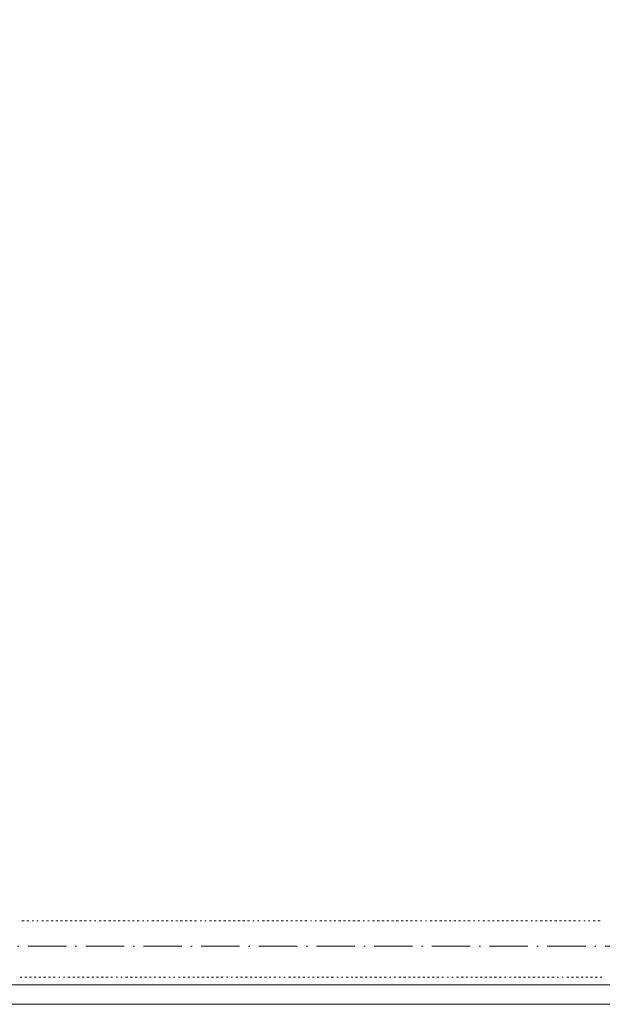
# Model space of a CAD drawing. Header units: centimetres. Extents: x -16053 to 7031, y -7778 to 254.
# Tile 138 of 256: x -7055 to -6690, y -2097 to -1482. Entities that reach past the tile are written whole.
import ezdxf

# ---------------------------------------------------------------- set-up
doc = ezdxf.new("R2010")
doc.units = ezdxf.units.CM
doc.header["$MEASUREMENT"] = 0
doc.linetypes.add('ACAD_ISO10W100', pattern=[18, 12, -3, 0, -3])
doc.layers.get('0').update_dxf_attribs({"linetype": 'CONTINUOUS'})
doc.layers.add('ODGROMÓWKA', color=3, linetype='ACAD_ISO10W100', lineweight=13)

msp = doc.modelspace()

# ---------------------------------------------------------------- linework, layer by layer
at = {"color": 252, "linetype": 'Continuous', "lineweight": 9, "true_color": 0x989898}
msp.add_lwpolyline([(-4358.034, -325.557), (-4363.161, -325.557), (-6131.771, -325.557), (-6136.402, -325.557), (-6136.402, -855.164), (-9272.364, -855.164), (-9277.326, -855.164), (-9277.326, -2080.604), (-9277.326, -2085.236), (-6086.948, -2085.236), (-6081.82, -2085.236), (-6081.82, -1575.807)], dxfattribs=at)
at = {"color": 254, "linetype": 'Continuous', "lineweight": 5, "true_color": 0xfdc4fd}
for points in [[(-7051.884, -2045.374), (-7053.208, -2045.374), (-7053.208, -2045.374)], [(-7051.884, -2045.374), (-7053.208, -2045.374), (-7053.208, -2045.374)], [(-7048.907, -2045.374), (-7050.23, -2045.374), (-7050.23, -2045.374)], [(-7048.907, -2045.374), (-7050.23, -2045.374), (-7050.23, -2045.374)], [(-7045.93, -2045.374), (-7046.757, -2045.374), (-7046.757, -2045.374)], [(-7045.93, -2045.374), (-7046.757, -2045.374), (-7046.757, -2045.374)], [(-7042.953, -2045.374), (-7043.78, -2045.374), (-7043.78, -2045.374)], [(-7042.953, -2045.374), (-7043.78, -2045.374), (-7043.78, -2045.374)], [(-7039.645, -2045.374), (-7040.803, -2045.374), (-7040.803, -2045.374)], [(-7039.645, -2045.374), (-7040.803, -2045.374), (-7040.803, -2045.374)], [(-7036.668, -2045.374), (-7037.826, -2045.374), (-7037.826, -2045.374)], [(-7036.668, -2045.374), (-7037.826, -2045.374), (-7037.826, -2045.374)], [(-7033.691, -2045.374), (-7035.014, -2045.374), (-7035.014, -2045.374)], [(-7033.691, -2045.374), (-7035.014, -2045.374), (-7035.014, -2045.374)], [(-7030.713, -2045.374), (-7032.037, -2045.374), (-7032.037, -2045.374)], [(-7030.713, -2045.374), (-7032.037, -2045.374), (-7032.037, -2045.374)], [(-7027.736, -2045.374), (-7029.059, -2045.374), (-7029.059, -2045.374)], [(-7027.736, -2045.374), (-7029.059, -2045.374), (-7029.059, -2045.374)], [(-7024.759, -2045.374), (-7026.082, -2045.374), (-7026.082, -2045.374)], [(-7024.759, -2045.374), (-7026.082, -2045.374), (-7026.082, -2045.374)], [(-7021.782, -2045.374), (-7023.105, -2045.374), (-7023.105, -2045.374)], [(-7021.782, -2045.374), (-7023.105, -2045.374), (-7023.105, -2045.374)], [(-7018.805, -2045.374), (-7020.128, -2045.374), (-7020.128, -2045.374)], [(-7018.805, -2045.374), (-7020.128, -2045.374), (-7020.128, -2045.374)], [(-7015.828, -2045.374), (-7017.151, -2045.374), (-7017.151, -2045.374)], [(-7015.828, -2045.374), (-7017.151, -2045.374), (-7017.151, -2045.374)], [(-7012.85, -2045.374), (-7014.174, -2045.374), (-7014.174, -2045.374)], [(-7012.85, -2045.374), (-7014.174, -2045.374), (-7014.174, -2045.374)], [(-7009.873, -2045.374), (-7010.866, -2045.374), (-7010.866, -2045.374)], [(-7009.873, -2045.374), (-7010.866, -2045.374), (-7010.866, -2045.374)], [(-7007.061, -2045.374), (-7007.888, -2045.374), (-7007.888, -2045.374)], [(-7007.061, -2045.374), (-7007.888, -2045.374), (-7007.888, -2045.374)], [(-7003.588, -2045.374), (-7004.911, -2045.374), (-7004.911, -2045.374)], [(-7003.588, -2045.374), (-7004.911, -2045.374), (-7004.911, -2045.374)], [(-7000.611, -2045.374), (-7001.934, -2045.374), (-7001.934, -2045.374)], [(-7000.611, -2045.374), (-7001.934, -2045.374), (-7001.934, -2045.374)], [(-6997.634, -2045.374), (-6998.957, -2045.374), (-6998.957, -2045.374)], [(-6997.634, -2045.374), (-6998.957, -2045.374), (-6998.957, -2045.374)], [(-6994.656, -2045.374), (-6995.98, -2045.374), (-6995.98, -2045.374)], [(-6994.656, -2045.374), (-6995.98, -2045.374), (-6995.98, -2045.374)], [(-6991.679, -2045.374), (-6993.002, -2045.374), (-6993.002, -2045.374)], [(-6991.679, -2045.374), (-6993.002, -2045.374), (-6993.002, -2045.374)], [(-6988.702, -2045.374), (-6990.025, -2045.374), (-6990.025, -2045.374)], [(-6988.702, -2045.374), (-6990.025, -2045.374), (-6990.025, -2045.374)], [(-6985.89, -2045.374), (-6987.048, -2045.374), (-6987.048, -2045.374)], [(-6985.89, -2045.374), (-6987.048, -2045.374), (-6987.048, -2045.374)], [(-6982.913, -2045.374), (-6984.071, -2045.374), (-6984.071, -2045.374)], [(-6982.913, -2045.374), (-6984.071, -2045.374), (-6984.071, -2045.374)], [(-6979.936, -2045.374), (-6981.094, -2045.374), (-6981.094, -2045.374)], [(-6979.936, -2045.374), (-6981.094, -2045.374), (-6981.094, -2045.374)], [(-6976.959, -2045.374), (-6977.786, -2045.374), (-6977.786, -2045.374)], [(-6976.959, -2045.374), (-6977.786, -2045.374), (-6977.786, -2045.374)], [(-6973.982, -2045.374), (-6974.809, -2045.374), (-6974.809, -2045.374)], [(-6973.982, -2045.374), (-6974.809, -2045.374), (-6974.809, -2045.374)], [(-6970.508, -2045.374), (-6971.831, -2045.374), (-6971.831, -2045.374)], [(-6970.508, -2045.374), (-6971.831, -2045.374), (-6971.831, -2045.374)], [(-6967.531, -2045.374), (-6968.854, -2045.374), (-6968.854, -2045.374)], [(-6967.531, -2045.374), (-6968.854, -2045.374), (-6968.854, -2045.374)], [(-6964.719, -2045.374), (-6965.877, -2045.374), (-6965.877, -2045.374)], [(-6964.719, -2045.374), (-6965.877, -2045.374), (-6965.877, -2045.374)], [(-6961.742, -2045.374), (-6962.9, -2045.374), (-6962.9, -2045.374)], [(-6961.742, -2045.374), (-6962.9, -2045.374), (-6962.9, -2045.374)], [(-6958.765, -2045.374), (-6959.923, -2045.374), (-6959.923, -2045.374)], [(-6958.765, -2045.374), (-6959.923, -2045.374), (-6959.923, -2045.374)], [(-6955.788, -2045.374), (-6956.946, -2045.374), (-6956.946, -2045.374)], [(-6955.788, -2045.374), (-6956.946, -2045.374), (-6956.946, -2045.374)], [(-6952.811, -2045.374), (-6954.134, -2045.374), (-6954.134, -2045.374)], [(-6952.811, -2045.374), (-6954.134, -2045.374), (-6954.134, -2045.374)], [(-6949.833, -2045.374), (-6951.157, -2045.374), (-6951.157, -2045.374)], [(-6949.833, -2045.374), (-6951.157, -2045.374), (-6951.157, -2045.374)], [(-6946.856, -2045.374), (-6948.179, -2045.374), (-6948.179, -2045.374)], [(-6946.856, -2045.374), (-6948.179, -2045.374), (-6948.179, -2045.374)], [(-6943.879, -2045.374), (-6945.202, -2045.374), (-6945.202, -2045.374)], [(-6943.879, -2045.374), (-6945.202, -2045.374), (-6945.202, -2045.374)], [(-6940.902, -2045.374), (-6941.729, -2045.374), (-6941.729, -2045.374)], [(-6940.902, -2045.374), (-6941.729, -2045.374), (-6941.729, -2045.374)], [(-6937.925, -2045.374), (-6938.752, -2045.374), (-6938.752, -2045.374)], [(-6937.925, -2045.374), (-6938.752, -2045.374), (-6938.752, -2045.374)], [(-6934.617, -2045.374), (-6935.774, -2045.374), (-6935.774, -2045.374)], [(-6934.617, -2045.374), (-6935.774, -2045.374), (-6935.774, -2045.374)], [(-6931.64, -2045.374), (-6932.963, -2045.374), (-6932.963, -2045.374)], [(-6931.64, -2045.374), (-6932.963, -2045.374), (-6932.963, -2045.374)], [(-6928.662, -2045.374), (-6929.986, -2045.374), (-6929.986, -2045.374)], [(-6928.662, -2045.374), (-6929.986, -2045.374), (-6929.986, -2045.374)], [(-6925.685, -2045.374), (-6927.008, -2045.374), (-6927.008, -2045.374)], [(-6925.685, -2045.374), (-6927.008, -2045.374), (-6927.008, -2045.374)], [(-6922.708, -2045.374), (-6924.031, -2045.374), (-6924.031, -2045.374)], [(-6922.708, -2045.374), (-6924.031, -2045.374), (-6924.031, -2045.374)], [(-6919.731, -2045.374), (-6921.054, -2045.374), (-6921.054, -2045.374)], [(-6919.731, -2045.374), (-6921.054, -2045.374), (-6921.054, -2045.374)], [(-6916.754, -2045.374), (-6918.077, -2045.374), (-6918.077, -2045.374)], [(-6916.754, -2045.374), (-6918.077, -2045.374), (-6918.077, -2045.374)], [(-6913.776, -2045.374), (-6915.1, -2045.374), (-6915.1, -2045.374)], [(-6913.776, -2045.374), (-6915.1, -2045.374), (-6915.1, -2045.374)], [(-6910.799, -2045.374), (-6912.122, -2045.374), (-6912.122, -2045.374)], [(-6910.799, -2045.374), (-6912.122, -2045.374), (-6912.122, -2045.374)], [(-6907.987, -2045.374), (-6908.814, -2045.374), (-6908.814, -2045.374)], [(-6907.987, -2045.374), (-6908.814, -2045.374), (-6908.814, -2045.374)], [(-6905.01, -2045.374), (-6905.837, -2045.374), (-6905.837, -2045.374)], [(-6905.01, -2045.374), (-6905.837, -2045.374), (-6905.837, -2045.374)], [(-6901.537, -2045.374), (-6902.86, -2045.374), (-6902.86, -2045.374)], [(-6901.537, -2045.374), (-6902.86, -2045.374), (-6902.86, -2045.374)], [(-6898.56, -2045.374), (-6899.883, -2045.374), (-6899.883, -2045.374)], [(-6898.56, -2045.374), (-6899.883, -2045.374), (-6899.883, -2045.374)], [(-6895.583, -2045.374), (-6896.906, -2045.374), (-6896.906, -2045.374)], [(-6895.583, -2045.374), (-6896.906, -2045.374), (-6896.906, -2045.374)], [(-6892.605, -2045.374), (-6893.929, -2045.374), (-6893.929, -2045.374)], [(-6892.605, -2045.374), (-6893.929, -2045.374), (-6893.929, -2045.374)], [(-6889.628, -2045.374), (-6890.951, -2045.374), (-6890.951, -2045.374)], [(-6889.628, -2045.374), (-6890.951, -2045.374), (-6890.951, -2045.374)], [(-6886.816, -2045.374), (-6887.974, -2045.374), (-6887.974, -2045.374)], [(-6886.816, -2045.374), (-6887.974, -2045.374), (-6887.974, -2045.374)], [(-6883.839, -2045.374), (-6884.997, -2045.374), (-6884.997, -2045.374)], [(-6883.839, -2045.374), (-6884.997, -2045.374), (-6884.997, -2045.374)], [(-6880.862, -2045.374), (-6882.02, -2045.374), (-6882.02, -2045.374)], [(-6880.862, -2045.374), (-6882.02, -2045.374), (-6882.02, -2045.374)], [(-6877.885, -2045.374), (-6879.043, -2045.374), (-6879.043, -2045.374)], [(-6877.885, -2045.374), (-6879.043, -2045.374), (-6879.043, -2045.374)], [(-6874.908, -2045.374), (-6876.231, -2045.374), (-6876.231, -2045.374)], [(-6874.908, -2045.374), (-6876.231, -2045.374), (-6876.231, -2045.374)], [(-6871.931, -2045.374), (-6872.758, -2045.374), (-6872.758, -2045.374)], [(-6871.931, -2045.374), (-6872.758, -2045.374), (-6872.758, -2045.374)], [(-6868.953, -2045.374), (-6869.78, -2045.374), (-6869.78, -2045.374)], [(-6868.953, -2045.374), (-6869.78, -2045.374), (-6869.78, -2045.374)], [(-6865.645, -2045.374), (-6866.803, -2045.374), (-6866.803, -2045.374)], [(-6865.645, -2045.374), (-6866.803, -2045.374), (-6866.803, -2045.374)], [(-6862.668, -2045.374), (-6863.826, -2045.374), (-6863.826, -2045.374)], [(-6862.668, -2045.374), (-6863.826, -2045.374), (-6863.826, -2045.374)], [(-6859.691, -2045.374), (-6860.849, -2045.374), (-6860.849, -2045.374)], [(-6859.691, -2045.374), (-6860.849, -2045.374), (-6860.849, -2045.374)], [(-6856.714, -2045.374), (-6857.872, -2045.374), (-6857.872, -2045.374)], [(-6856.714, -2045.374), (-6857.872, -2045.374), (-6857.872, -2045.374)], [(-6853.737, -2045.374), (-6855.06, -2045.374), (-6855.06, -2045.374)], [(-6853.737, -2045.374), (-6855.06, -2045.374), (-6855.06, -2045.374)], [(-6850.759, -2045.374), (-6852.083, -2045.374), (-6852.083, -2045.374)], [(-6850.759, -2045.374), (-6852.083, -2045.374), (-6852.083, -2045.374)], [(-6847.782, -2045.374), (-6849.106, -2045.374), (-6849.106, -2045.374)], [(-6847.782, -2045.374), (-6849.106, -2045.374), (-6849.106, -2045.374)], [(-6844.805, -2045.374), (-6846.128, -2045.374), (-6846.128, -2045.374)], [(-6844.805, -2045.374), (-6846.128, -2045.374), (-6846.128, -2045.374)], [(-6841.828, -2045.374), (-6843.151, -2045.374), (-6843.151, -2045.374)], [(-6841.828, -2045.374), (-6843.151, -2045.374), (-6843.151, -2045.374)], [(-6838.851, -2045.374), (-6839.678, -2045.374), (-6839.678, -2045.374)], [(-6838.851, -2045.374), (-6839.678, -2045.374), (-6839.678, -2045.374)], [(-6835.874, -2045.374), (-6836.701, -2045.374), (-6836.701, -2045.374)], [(-6835.874, -2045.374), (-6836.701, -2045.374), (-6836.701, -2045.374)], [(-6832.566, -2045.374), (-6833.889, -2045.374), (-6833.889, -2045.374)], [(-6832.566, -2045.374), (-6833.889, -2045.374), (-6833.889, -2045.374)], [(-6829.588, -2045.374), (-6830.912, -2045.374), (-6830.912, -2045.374)], [(-6829.588, -2045.374), (-6830.912, -2045.374), (-6830.912, -2045.374)], [(-6826.611, -2045.374), (-6827.934, -2045.374), (-6827.934, -2045.374)], [(-6826.611, -2045.374), (-6827.934, -2045.374), (-6827.934, -2045.374)], [(-6823.634, -2045.374), (-6824.957, -2045.374), (-6824.957, -2045.374)], [(-6823.634, -2045.374), (-6824.957, -2045.374), (-6824.957, -2045.374)], [(-6820.657, -2045.374), (-6821.98, -2045.374), (-6821.98, -2045.374)], [(-6820.657, -2045.374), (-6821.98, -2045.374), (-6821.98, -2045.374)], [(-6817.68, -2045.374), (-6819.003, -2045.374), (-6819.003, -2045.374)], [(-6817.68, -2045.374), (-6819.003, -2045.374), (-6819.003, -2045.374)], [(-6814.703, -2045.374), (-6816.026, -2045.374), (-6816.026, -2045.374)], [(-6814.703, -2045.374), (-6816.026, -2045.374), (-6816.026, -2045.374)], [(-6811.725, -2045.374), (-6813.049, -2045.374), (-6813.049, -2045.374)], [(-6811.725, -2045.374), (-6813.049, -2045.374), (-6813.049, -2045.374)], [(-6808.748, -2045.374), (-6810.071, -2045.374), (-6810.071, -2045.374)], [(-6808.748, -2045.374), (-6810.071, -2045.374), (-6810.071, -2045.374)], [(-6805.936, -2045.374), (-6807.094, -2045.374), (-6807.094, -2045.374)], [(-6805.936, -2045.374), (-6807.094, -2045.374), (-6807.094, -2045.374)], [(-6802.959, -2045.374), (-6803.786, -2045.374), (-6803.786, -2045.374)], [(-6802.959, -2045.374), (-6803.786, -2045.374), (-6803.786, -2045.374)], [(-6799.982, -2045.374), (-6800.809, -2045.374), (-6800.809, -2045.374)], [(-6799.982, -2045.374), (-6800.809, -2045.374), (-6800.809, -2045.374)], [(-6796.509, -2045.374), (-6797.832, -2045.374), (-6797.832, -2045.374)], [(-6796.509, -2045.374), (-6797.832, -2045.374), (-6797.832, -2045.374)], [(-6793.531, -2045.374), (-6794.855, -2045.374), (-6794.855, -2045.374)], [(-6793.531, -2045.374), (-6794.855, -2045.374), (-6794.855, -2045.374)], [(-6790.554, -2045.374), (-6791.878, -2045.374), (-6791.878, -2045.374)], [(-6790.554, -2045.374), (-6791.878, -2045.374), (-6791.878, -2045.374)], [(-6787.577, -2045.374), (-6788.9, -2045.374), (-6788.9, -2045.374)], [(-6787.577, -2045.374), (-6788.9, -2045.374), (-6788.9, -2045.374)], [(-6784.765, -2045.374), (-6785.923, -2045.374), (-6785.923, -2045.374)], [(-6784.765, -2045.374), (-6785.923, -2045.374), (-6785.923, -2045.374)], [(-6781.788, -2045.374), (-6782.946, -2045.374), (-6782.946, -2045.374)], [(-6781.788, -2045.374), (-6782.946, -2045.374), (-6782.946, -2045.374)], [(-6778.811, -2045.374), (-6779.969, -2045.374), (-6779.969, -2045.374)], [(-6778.811, -2045.374), (-6779.969, -2045.374), (-6779.969, -2045.374)], [(-6775.834, -2045.374), (-6776.992, -2045.374), (-6776.992, -2045.374)], [(-6775.834, -2045.374), (-6776.992, -2045.374), (-6776.992, -2045.374)], [(-6772.857, -2045.374), (-6774.18, -2045.374), (-6774.18, -2045.374)], [(-6772.857, -2045.374), (-6774.18, -2045.374), (-6774.18, -2045.374)], [(-6769.879, -2045.374), (-6770.706, -2045.374), (-6770.706, -2045.374)], [(-6769.879, -2045.374), (-6770.706, -2045.374), (-6770.706, -2045.374)], [(-6766.902, -2045.374), (-6767.729, -2045.374), (-6767.729, -2045.374)], [(-6766.902, -2045.374), (-6767.729, -2045.374), (-6767.729, -2045.374)], [(-6763.594, -2045.374), (-6764.752, -2045.374), (-6764.752, -2045.374)], [(-6763.594, -2045.374), (-6764.752, -2045.374), (-6764.752, -2045.374)], [(-6760.617, -2045.374), (-6761.775, -2045.374), (-6761.775, -2045.374)], [(-6760.617, -2045.374), (-6761.775, -2045.374), (-6761.775, -2045.374)], [(-6757.64, -2045.374), (-6758.798, -2045.374), (-6758.798, -2045.374)], [(-6757.64, -2045.374), (-6758.798, -2045.374), (-6758.798, -2045.374)], [(-6754.663, -2045.374), (-6755.821, -2045.374), (-6755.821, -2045.374)], [(-6754.663, -2045.374), (-6755.821, -2045.374), (-6755.821, -2045.374)], [(-6751.686, -2045.374), (-6753.009, -2045.374), (-6753.009, -2045.374)], [(-6751.686, -2045.374), (-6753.009, -2045.374), (-6753.009, -2045.374)], [(-6748.708, -2045.374), (-6750.032, -2045.374), (-6750.032, -2045.374)], [(-6748.708, -2045.374), (-6750.032, -2045.374), (-6750.032, -2045.374)], [(-6745.731, -2045.374), (-6747.054, -2045.374), (-6747.054, -2045.374)], [(-6745.731, -2045.374), (-6747.054, -2045.374), (-6747.054, -2045.374)], [(-6742.754, -2045.374), (-6744.077, -2045.374), (-6744.077, -2045.374)], [(-6742.754, -2045.374), (-6744.077, -2045.374), (-6744.077, -2045.374)], [(-6739.777, -2045.374), (-6741.1, -2045.374), (-6741.1, -2045.374)], [(-6739.777, -2045.374), (-6741.1, -2045.374), (-6741.1, -2045.374)], [(-6736.8, -2045.374), (-6738.123, -2045.374), (-6738.123, -2045.374)], [(-6736.8, -2045.374), (-6738.123, -2045.374), (-6738.123, -2045.374)], [(-6733.823, -2045.374), (-6734.65, -2045.374), (-6734.65, -2045.374)], [(-6733.823, -2045.374), (-6734.65, -2045.374), (-6734.65, -2045.374)], [(-6730.845, -2045.374), (-6731.838, -2045.374), (-6731.838, -2045.374)], [(-6730.845, -2045.374), (-6731.838, -2045.374), (-6731.838, -2045.374)], [(-6727.537, -2045.374), (-6728.861, -2045.374), (-6728.861, -2045.374)], [(-6727.537, -2045.374), (-6728.861, -2045.374), (-6728.861, -2045.374)], [(-6724.56, -2045.374), (-6725.883, -2045.374), (-6725.883, -2045.374)], [(-6724.56, -2045.374), (-6725.883, -2045.374), (-6725.883, -2045.374)], [(-6721.583, -2045.374), (-6722.906, -2045.374), (-6722.906, -2045.374)], [(-6721.583, -2045.374), (-6722.906, -2045.374), (-6722.906, -2045.374)], [(-6718.606, -2045.374), (-6719.929, -2045.374), (-6719.929, -2045.374)], [(-6718.606, -2045.374), (-6719.929, -2045.374), (-6719.929, -2045.374)], [(-6715.629, -2045.374), (-6716.952, -2045.374), (-6716.952, -2045.374)], [(-6715.629, -2045.374), (-6716.952, -2045.374), (-6716.952, -2045.374)], [(-6712.651, -2045.374), (-6713.975, -2045.374), (-6713.975, -2045.374)], [(-6712.651, -2045.374), (-6713.975, -2045.374), (-6713.975, -2045.374)], [(-6709.674, -2045.374), (-6710.997, -2045.374), (-6710.997, -2045.374)], [(-6709.674, -2045.374), (-6710.997, -2045.374), (-6710.997, -2045.374)], [(-6706.863, -2045.374), (-6708.02, -2045.374), (-6708.02, -2045.374)], [(-6706.863, -2045.374), (-6708.02, -2045.374), (-6708.02, -2045.374)], [(-6703.885, -2045.374), (-6705.043, -2045.374), (-6705.043, -2045.374)], [(-6703.885, -2045.374), (-6705.043, -2045.374), (-6705.043, -2045.374)], [(-6700.908, -2045.374), (-6701.735, -2045.374), (-6701.735, -2045.374)], [(-6700.908, -2045.374), (-6701.735, -2045.374), (-6701.735, -2045.374)], [(-6697.931, -2045.374), (-6698.758, -2045.374), (-6698.758, -2045.374)], [(-6697.931, -2045.374), (-6698.758, -2045.374), (-6698.758, -2045.374)], [(-6694.458, -2045.374), (-6695.781, -2045.374), (-6695.781, -2045.374)], [(-6694.458, -2045.374), (-6695.781, -2045.374), (-6695.781, -2045.374)], [(-6691.48, -2045.374), (-6692.804, -2045.374), (-6692.804, -2045.374)], [(-6691.48, -2045.374), (-6692.804, -2045.374), (-6692.804, -2045.374)], [(-7053.208, -2080.604), (-7054.365, -2080.604), (-7054.365, -2080.604)], [(-7053.208, -2080.604), (-7054.365, -2080.604), (-7054.365, -2080.604)], [(-7050.23, -2080.604), (-7051.388, -2080.604), (-7051.388, -2080.604)], [(-7050.23, -2080.604), (-7051.388, -2080.604), (-7051.388, -2080.604)], [(-7047.253, -2080.604), (-7048.411, -2080.604), (-7048.411, -2080.604)], [(-7047.253, -2080.604), (-7048.411, -2080.604), (-7048.411, -2080.604)], [(-7044.276, -2080.604), (-7045.599, -2080.604), (-7045.599, -2080.604)], [(-7044.276, -2080.604), (-7045.599, -2080.604), (-7045.599, -2080.604)], [(-7041.299, -2080.604), (-7042.622, -2080.604), (-7042.622, -2080.604)], [(-7041.299, -2080.604), (-7042.622, -2080.604), (-7042.622, -2080.604)], [(-7038.322, -2080.604), (-7039.645, -2080.604), (-7039.645, -2080.604)], [(-7038.322, -2080.604), (-7039.645, -2080.604), (-7039.645, -2080.604)], [(-7035.345, -2080.604), (-7036.668, -2080.604), (-7036.668, -2080.604)], [(-7035.345, -2080.604), (-7036.668, -2080.604), (-7036.668, -2080.604)], [(-7032.367, -2080.604), (-7033.691, -2080.604), (-7033.691, -2080.604)], [(-7032.367, -2080.604), (-7033.691, -2080.604), (-7033.691, -2080.604)], [(-7029.39, -2080.604), (-7030.217, -2080.604), (-7030.217, -2080.604)], [(-7029.39, -2080.604), (-7030.217, -2080.604), (-7030.217, -2080.604)], [(-7026.413, -2080.604), (-7027.24, -2080.604), (-7027.24, -2080.604)], [(-7026.413, -2080.604), (-7027.24, -2080.604), (-7027.24, -2080.604)], [(-7023.105, -2080.604), (-7024.428, -2080.604), (-7024.428, -2080.604)], [(-7023.105, -2080.604), (-7024.428, -2080.604), (-7024.428, -2080.604)], [(-7020.128, -2080.604), (-7021.451, -2080.604), (-7021.451, -2080.604)], [(-7020.128, -2080.604), (-7021.451, -2080.604), (-7021.451, -2080.604)], [(-7017.151, -2080.604), (-7018.474, -2080.604), (-7018.474, -2080.604)], [(-7017.151, -2080.604), (-7018.474, -2080.604), (-7018.474, -2080.604)], [(-7014.174, -2080.604), (-7015.497, -2080.604), (-7015.497, -2080.604)], [(-7014.174, -2080.604), (-7015.497, -2080.604), (-7015.497, -2080.604)], [(-7011.196, -2080.604), (-7012.52, -2080.604), (-7012.52, -2080.604)], [(-7011.196, -2080.604), (-7012.52, -2080.604), (-7012.52, -2080.604)], [(-7008.219, -2080.604), (-7009.542, -2080.604), (-7009.542, -2080.604)], [(-7008.219, -2080.604), (-7009.542, -2080.604), (-7009.542, -2080.604)], [(-7005.242, -2080.604), (-7006.565, -2080.604), (-7006.565, -2080.604)], [(-7005.242, -2080.604), (-7006.565, -2080.604), (-7006.565, -2080.604)], [(-7002.265, -2080.604), (-7003.588, -2080.604), (-7003.588, -2080.604)], [(-7002.265, -2080.604), (-7003.588, -2080.604), (-7003.588, -2080.604)], [(-6999.288, -2080.604), (-7000.611, -2080.604), (-7000.611, -2080.604)], [(-6999.288, -2080.604), (-7000.611, -2080.604), (-7000.611, -2080.604)], [(-6996.476, -2080.604), (-6997.634, -2080.604), (-6997.634, -2080.604)], [(-6996.476, -2080.604), (-6997.634, -2080.604), (-6997.634, -2080.604)], [(-6993.499, -2080.604), (-6994.326, -2080.604), (-6994.326, -2080.604)], [(-6993.499, -2080.604), (-6994.326, -2080.604), (-6994.326, -2080.604)], [(-6990.522, -2080.604), (-6991.349, -2080.604), (-6991.349, -2080.604)], [(-6990.522, -2080.604), (-6991.349, -2080.604), (-6991.349, -2080.604)], [(-6987.048, -2080.604), (-6988.371, -2080.604), (-6988.371, -2080.604)], [(-6987.048, -2080.604), (-6988.371, -2080.604), (-6988.371, -2080.604)], [(-6984.071, -2080.604), (-6985.394, -2080.604), (-6985.394, -2080.604)], [(-6984.071, -2080.604), (-6985.394, -2080.604), (-6985.394, -2080.604)], [(-6981.094, -2080.604), (-6982.417, -2080.604), (-6982.417, -2080.604)], [(-6981.094, -2080.604), (-6982.417, -2080.604), (-6982.417, -2080.604)], [(-6978.117, -2080.604), (-6979.44, -2080.604), (-6979.44, -2080.604)], [(-6978.117, -2080.604), (-6979.44, -2080.604), (-6979.44, -2080.604)], [(-6975.305, -2080.604), (-6976.463, -2080.604), (-6976.463, -2080.604)], [(-6975.305, -2080.604), (-6976.463, -2080.604), (-6976.463, -2080.604)], [(-6972.328, -2080.604), (-6973.485, -2080.604), (-6973.485, -2080.604)], [(-6972.328, -2080.604), (-6973.485, -2080.604), (-6973.485, -2080.604)], [(-6969.35, -2080.604), (-6970.508, -2080.604), (-6970.508, -2080.604)], [(-6969.35, -2080.604), (-6970.508, -2080.604), (-6970.508, -2080.604)], [(-6966.373, -2080.604), (-6967.531, -2080.604), (-6967.531, -2080.604)], [(-6966.373, -2080.604), (-6967.531, -2080.604), (-6967.531, -2080.604)], [(-6963.396, -2080.604), (-6964.719, -2080.604), (-6964.719, -2080.604)], [(-6963.396, -2080.604), (-6964.719, -2080.604), (-6964.719, -2080.604)], [(-6960.419, -2080.604), (-6961.246, -2080.604), (-6961.246, -2080.604)], [(-6960.419, -2080.604), (-6961.246, -2080.604), (-6961.246, -2080.604)], [(-6957.442, -2080.604), (-6958.269, -2080.604), (-6958.269, -2080.604)], [(-6957.442, -2080.604), (-6958.269, -2080.604), (-6958.269, -2080.604)], [(-6954.134, -2080.604), (-6955.292, -2080.604), (-6955.292, -2080.604)], [(-6954.134, -2080.604), (-6955.292, -2080.604), (-6955.292, -2080.604)], [(-6951.157, -2080.604), (-6952.314, -2080.604), (-6952.314, -2080.604)], [(-6951.157, -2080.604), (-6952.314, -2080.604), (-6952.314, -2080.604)], [(-6948.179, -2080.604), (-6949.337, -2080.604), (-6949.337, -2080.604)], [(-6948.179, -2080.604), (-6949.337, -2080.604), (-6949.337, -2080.604)], [(-6945.202, -2080.604), (-6946.36, -2080.604), (-6946.36, -2080.604)], [(-6945.202, -2080.604), (-6946.36, -2080.604), (-6946.36, -2080.604)], [(-6942.225, -2080.604), (-6943.548, -2080.604), (-6943.548, -2080.604)], [(-6942.225, -2080.604), (-6943.548, -2080.604), (-6943.548, -2080.604)], [(-6939.248, -2080.604), (-6940.571, -2080.604), (-6940.571, -2080.604)], [(-6939.248, -2080.604), (-6940.571, -2080.604), (-6940.571, -2080.604)], [(-6936.271, -2080.604), (-6937.594, -2080.604), (-6937.594, -2080.604)], [(-6936.271, -2080.604), (-6937.594, -2080.604), (-6937.594, -2080.604)], [(-6933.294, -2080.604), (-6934.617, -2080.604), (-6934.617, -2080.604)], [(-6933.294, -2080.604), (-6934.617, -2080.604), (-6934.617, -2080.604)], [(-6930.316, -2080.604), (-6931.64, -2080.604), (-6931.64, -2080.604)], [(-6930.316, -2080.604), (-6931.64, -2080.604), (-6931.64, -2080.604)], [(-6927.339, -2080.604), (-6928.662, -2080.604), (-6928.662, -2080.604)], [(-6927.339, -2080.604), (-6928.662, -2080.604), (-6928.662, -2080.604)], [(-6924.362, -2080.604), (-6925.189, -2080.604), (-6925.189, -2080.604)], [(-6924.362, -2080.604), (-6925.189, -2080.604), (-6925.189, -2080.604)], [(-6921.385, -2080.604), (-6922.377, -2080.604), (-6922.377, -2080.604)], [(-6921.385, -2080.604), (-6922.377, -2080.604), (-6922.377, -2080.604)], [(-6918.077, -2080.604), (-6919.4, -2080.604), (-6919.4, -2080.604)], [(-6918.077, -2080.604), (-6919.4, -2080.604), (-6919.4, -2080.604)], [(-6915.1, -2080.604), (-6916.423, -2080.604), (-6916.423, -2080.604)], [(-6915.1, -2080.604), (-6916.423, -2080.604), (-6916.423, -2080.604)], [(-6912.122, -2080.604), (-6913.446, -2080.604), (-6913.446, -2080.604)], [(-6912.122, -2080.604), (-6913.446, -2080.604), (-6913.446, -2080.604)], [(-6909.145, -2080.604), (-6910.468, -2080.604), (-6910.468, -2080.604)], [(-6909.145, -2080.604), (-6910.468, -2080.604), (-6910.468, -2080.604)], [(-6906.168, -2080.604), (-6907.491, -2080.604), (-6907.491, -2080.604)], [(-6906.168, -2080.604), (-6907.491, -2080.604), (-6907.491, -2080.604)], [(-6903.191, -2080.604), (-6904.514, -2080.604), (-6904.514, -2080.604)], [(-6903.191, -2080.604), (-6904.514, -2080.604), (-6904.514, -2080.604)], [(-6900.214, -2080.604), (-6901.537, -2080.604), (-6901.537, -2080.604)], [(-6900.214, -2080.604), (-6901.537, -2080.604), (-6901.537, -2080.604)], [(-6897.402, -2080.604), (-6898.56, -2080.604), (-6898.56, -2080.604)], [(-6897.402, -2080.604), (-6898.56, -2080.604), (-6898.56, -2080.604)], [(-6894.425, -2080.604), (-6895.583, -2080.604), (-6895.583, -2080.604)], [(-6894.425, -2080.604), (-6895.583, -2080.604), (-6895.583, -2080.604)], [(-6891.448, -2080.604), (-6892.275, -2080.604), (-6892.275, -2080.604)], [(-6891.448, -2080.604), (-6892.275, -2080.604), (-6892.275, -2080.604)], [(-6888.47, -2080.604), (-6889.297, -2080.604), (-6889.297, -2080.604)], [(-6888.47, -2080.604), (-6889.297, -2080.604), (-6889.297, -2080.604)], [(-6884.997, -2080.604), (-6886.32, -2080.604), (-6886.32, -2080.604)], [(-6884.997, -2080.604), (-6886.32, -2080.604), (-6886.32, -2080.604)], [(-6882.02, -2080.604), (-6883.343, -2080.604), (-6883.343, -2080.604)], [(-6882.02, -2080.604), (-6883.343, -2080.604), (-6883.343, -2080.604)], [(-6879.043, -2080.604), (-6880.366, -2080.604), (-6880.366, -2080.604)], [(-6879.043, -2080.604), (-6880.366, -2080.604), (-6880.366, -2080.604)], [(-6876.231, -2080.604), (-6877.389, -2080.604), (-6877.389, -2080.604)], [(-6876.231, -2080.604), (-6877.389, -2080.604), (-6877.389, -2080.604)], [(-6873.254, -2080.604), (-6874.412, -2080.604), (-6874.412, -2080.604)], [(-6873.254, -2080.604), (-6874.412, -2080.604), (-6874.412, -2080.604)], [(-6870.277, -2080.604), (-6871.434, -2080.604), (-6871.434, -2080.604)], [(-6870.277, -2080.604), (-6871.434, -2080.604), (-6871.434, -2080.604)], [(-6867.299, -2080.604), (-6868.457, -2080.604), (-6868.457, -2080.604)], [(-6867.299, -2080.604), (-6868.457, -2080.604), (-6868.457, -2080.604)], [(-6864.322, -2080.604), (-6865.645, -2080.604), (-6865.645, -2080.604)], [(-6864.322, -2080.604), (-6865.645, -2080.604), (-6865.645, -2080.604)], [(-6861.345, -2080.604), (-6862.668, -2080.604), (-6862.668, -2080.604)], [(-6861.345, -2080.604), (-6862.668, -2080.604), (-6862.668, -2080.604)], [(-6858.368, -2080.604), (-6859.691, -2080.604), (-6859.691, -2080.604)], [(-6858.368, -2080.604), (-6859.691, -2080.604), (-6859.691, -2080.604)], [(-6855.391, -2080.604), (-6856.218, -2080.604), (-6856.218, -2080.604)], [(-6855.391, -2080.604), (-6856.218, -2080.604), (-6856.218, -2080.604)], [(-6852.413, -2080.604), (-6853.24, -2080.604), (-6853.24, -2080.604)], [(-6852.413, -2080.604), (-6853.24, -2080.604), (-6853.24, -2080.604)], [(-6849.106, -2080.604), (-6850.263, -2080.604), (-6850.263, -2080.604)], [(-6849.106, -2080.604), (-6850.263, -2080.604), (-6850.263, -2080.604)], [(-6846.128, -2080.604), (-6847.286, -2080.604), (-6847.286, -2080.604)], [(-6846.128, -2080.604), (-6847.286, -2080.604), (-6847.286, -2080.604)], [(-6843.151, -2080.604), (-6844.474, -2080.604), (-6844.474, -2080.604)], [(-6843.151, -2080.604), (-6844.474, -2080.604), (-6844.474, -2080.604)], [(-6840.174, -2080.604), (-6841.497, -2080.604), (-6841.497, -2080.604)], [(-6840.174, -2080.604), (-6841.497, -2080.604), (-6841.497, -2080.604)], [(-6837.197, -2080.604), (-6838.52, -2080.604), (-6838.52, -2080.604)], [(-6837.197, -2080.604), (-6838.52, -2080.604), (-6838.52, -2080.604)], [(-6834.22, -2080.604), (-6835.543, -2080.604), (-6835.543, -2080.604)], [(-6834.22, -2080.604), (-6835.543, -2080.604), (-6835.543, -2080.604)], [(-6831.242, -2080.604), (-6832.566, -2080.604), (-6832.566, -2080.604)], [(-6831.242, -2080.604), (-6832.566, -2080.604), (-6832.566, -2080.604)], [(-6828.265, -2080.604), (-6829.588, -2080.604), (-6829.588, -2080.604)], [(-6828.265, -2080.604), (-6829.588, -2080.604), (-6829.588, -2080.604)], [(-6825.288, -2080.604), (-6826.611, -2080.604), (-6826.611, -2080.604)], [(-6825.288, -2080.604), (-6826.611, -2080.604), (-6826.611, -2080.604)], [(-6822.311, -2080.604), (-6823.303, -2080.604), (-6823.303, -2080.604)], [(-6822.311, -2080.604), (-6823.303, -2080.604), (-6823.303, -2080.604)], [(-6819.334, -2080.604), (-6820.326, -2080.604), (-6820.326, -2080.604)], [(-6819.334, -2080.604), (-6820.326, -2080.604), (-6820.326, -2080.604)], [(-6816.026, -2080.604), (-6817.349, -2080.604), (-6817.349, -2080.604)], [(-6816.026, -2080.604), (-6817.349, -2080.604), (-6817.349, -2080.604)], [(-6813.049, -2080.604), (-6814.372, -2080.604), (-6814.372, -2080.604)], [(-6813.049, -2080.604), (-6814.372, -2080.604), (-6814.372, -2080.604)], [(-6810.071, -2080.604), (-6811.395, -2080.604), (-6811.395, -2080.604)], [(-6810.071, -2080.604), (-6811.395, -2080.604), (-6811.395, -2080.604)], [(-6807.094, -2080.604), (-6808.417, -2080.604), (-6808.417, -2080.604)], [(-6807.094, -2080.604), (-6808.417, -2080.604), (-6808.417, -2080.604)], [(-6804.117, -2080.604), (-6805.44, -2080.604), (-6805.44, -2080.604)], [(-6804.117, -2080.604), (-6805.44, -2080.604), (-6805.44, -2080.604)], [(-6801.14, -2080.604), (-6802.463, -2080.604), (-6802.463, -2080.604)], [(-6801.14, -2080.604), (-6802.463, -2080.604), (-6802.463, -2080.604)], [(-6798.163, -2080.604), (-6799.486, -2080.604), (-6799.486, -2080.604)], [(-6798.163, -2080.604), (-6799.486, -2080.604), (-6799.486, -2080.604)], [(-6795.351, -2080.604), (-6796.509, -2080.604), (-6796.509, -2080.604)], [(-6795.351, -2080.604), (-6796.509, -2080.604), (-6796.509, -2080.604)], [(-6792.374, -2080.604), (-6793.531, -2080.604), (-6793.531, -2080.604)], [(-6792.374, -2080.604), (-6793.531, -2080.604), (-6793.531, -2080.604)], [(-6789.397, -2080.604), (-6790.554, -2080.604), (-6790.554, -2080.604)], [(-6789.397, -2080.604), (-6790.554, -2080.604), (-6790.554, -2080.604)], [(-6786.419, -2080.604), (-6787.246, -2080.604), (-6787.246, -2080.604)], [(-6786.419, -2080.604), (-6787.246, -2080.604), (-6787.246, -2080.604)], [(-6783.442, -2080.604), (-6784.269, -2080.604), (-6784.269, -2080.604)], [(-6783.442, -2080.604), (-6784.269, -2080.604), (-6784.269, -2080.604)], [(-6779.969, -2080.604), (-6781.292, -2080.604), (-6781.292, -2080.604)], [(-6779.969, -2080.604), (-6781.292, -2080.604), (-6781.292, -2080.604)], [(-6776.992, -2080.604), (-6778.315, -2080.604), (-6778.315, -2080.604)], [(-6776.992, -2080.604), (-6778.315, -2080.604), (-6778.315, -2080.604)], [(-6774.18, -2080.604), (-6775.338, -2080.604), (-6775.338, -2080.604)], [(-6774.18, -2080.604), (-6775.338, -2080.604), (-6775.338, -2080.604)], [(-6771.203, -2080.604), (-6772.36, -2080.604), (-6772.36, -2080.604)], [(-6771.203, -2080.604), (-6772.36, -2080.604), (-6772.36, -2080.604)], [(-6768.225, -2080.604), (-6769.383, -2080.604), (-6769.383, -2080.604)], [(-6768.225, -2080.604), (-6769.383, -2080.604), (-6769.383, -2080.604)], [(-6765.248, -2080.604), (-6766.406, -2080.604), (-6766.406, -2080.604)], [(-6765.248, -2080.604), (-6766.406, -2080.604), (-6766.406, -2080.604)], [(-6762.271, -2080.604), (-6763.594, -2080.604), (-6763.594, -2080.604)], [(-6762.271, -2080.604), (-6763.594, -2080.604), (-6763.594, -2080.604)], [(-6759.294, -2080.604), (-6760.617, -2080.604), (-6760.617, -2080.604)], [(-6759.294, -2080.604), (-6760.617, -2080.604), (-6760.617, -2080.604)], [(-6756.317, -2080.604), (-6757.64, -2080.604), (-6757.64, -2080.604)], [(-6756.317, -2080.604), (-6757.64, -2080.604), (-6757.64, -2080.604)], [(-6753.34, -2080.604), (-6754.663, -2080.604), (-6754.663, -2080.604)], [(-6753.34, -2080.604), (-6754.663, -2080.604), (-6754.663, -2080.604)], [(-6750.362, -2080.604), (-6751.189, -2080.604), (-6751.189, -2080.604)], [(-6750.362, -2080.604), (-6751.189, -2080.604), (-6751.189, -2080.604)], [(-6747.054, -2080.604), (-6748.212, -2080.604), (-6748.212, -2080.604)], [(-6747.054, -2080.604), (-6748.212, -2080.604), (-6748.212, -2080.604)], [(-6744.077, -2080.604), (-6745.235, -2080.604), (-6745.235, -2080.604)], [(-6744.077, -2080.604), (-6745.235, -2080.604), (-6745.235, -2080.604)], [(-6741.1, -2080.604), (-6742.423, -2080.604), (-6742.423, -2080.604)], [(-6741.1, -2080.604), (-6742.423, -2080.604), (-6742.423, -2080.604)], [(-6738.123, -2080.604), (-6739.446, -2080.604), (-6739.446, -2080.604)], [(-6738.123, -2080.604), (-6739.446, -2080.604), (-6739.446, -2080.604)], [(-6735.146, -2080.604), (-6736.469, -2080.604), (-6736.469, -2080.604)], [(-6735.146, -2080.604), (-6736.469, -2080.604), (-6736.469, -2080.604)], [(-6732.169, -2080.604), (-6733.492, -2080.604), (-6733.492, -2080.604)], [(-6732.169, -2080.604), (-6733.492, -2080.604), (-6733.492, -2080.604)], [(-6729.191, -2080.604), (-6730.515, -2080.604), (-6730.515, -2080.604)], [(-6729.191, -2080.604), (-6730.515, -2080.604), (-6730.515, -2080.604)], [(-6726.214, -2080.604), (-6727.537, -2080.604), (-6727.537, -2080.604)], [(-6726.214, -2080.604), (-6727.537, -2080.604), (-6727.537, -2080.604)], [(-6723.237, -2080.604), (-6724.56, -2080.604), (-6724.56, -2080.604)], [(-6723.237, -2080.604), (-6724.56, -2080.604), (-6724.56, -2080.604)], [(-6720.26, -2080.604), (-6721.583, -2080.604), (-6721.583, -2080.604)], [(-6720.26, -2080.604), (-6721.583, -2080.604), (-6721.583, -2080.604)], [(-6717.448, -2080.604), (-6718.275, -2080.604), (-6718.275, -2080.604)], [(-6717.448, -2080.604), (-6718.275, -2080.604), (-6718.275, -2080.604)], [(-6714.471, -2080.604), (-6715.298, -2080.604), (-6715.298, -2080.604)], [(-6714.471, -2080.604), (-6715.298, -2080.604), (-6715.298, -2080.604)], [(-6710.997, -2080.604), (-6712.321, -2080.604), (-6712.321, -2080.604)], [(-6710.997, -2080.604), (-6712.321, -2080.604), (-6712.321, -2080.604)], [(-6708.02, -2080.604), (-6709.343, -2080.604), (-6709.343, -2080.604)], [(-6708.02, -2080.604), (-6709.343, -2080.604), (-6709.343, -2080.604)], [(-6705.043, -2080.604), (-6706.366, -2080.604), (-6706.366, -2080.604)], [(-6705.043, -2080.604), (-6706.366, -2080.604), (-6706.366, -2080.604)], [(-6702.066, -2080.604), (-6703.389, -2080.604), (-6703.389, -2080.604)], [(-6702.066, -2080.604), (-6703.389, -2080.604), (-6703.389, -2080.604)], [(-6699.089, -2080.604), (-6700.412, -2080.604), (-6700.412, -2080.604)], [(-6699.089, -2080.604), (-6700.412, -2080.604), (-6700.412, -2080.604)], [(-6696.277, -2080.604), (-6697.435, -2080.604), (-6697.435, -2080.604)], [(-6696.277, -2080.604), (-6697.435, -2080.604), (-6697.435, -2080.604)], [(-6693.3, -2080.604), (-6694.458, -2080.604), (-6694.458, -2080.604)], [(-6693.3, -2080.604), (-6694.458, -2080.604), (-6694.458, -2080.604)], [(-6690.323, -2080.604), (-6691.48, -2080.604), (-6691.48, -2080.604)], [(-6690.323, -2080.604), (-6691.48, -2080.604), (-6691.48, -2080.604)]]:
    msp.add_lwpolyline(points, dxfattribs=at)
at = {"color": 8, "linetype": 'Continuous', "lineweight": 15, "true_color": 0x767676}
msp.add_lwpolyline([(-9222.248, -2085.236), (-9222.248, -2097.475), (-6136.402, -2097.475), (-6136.402, -2085.236)], dxfattribs=at)
at = {"layer": 'ODGROMÓWKA', "ltscale": 2}
msp.add_lwpolyline([(-6112.103, -877.612), (-9251.49, -877.612), (-9251.49, -2061.118), (-6112.103, -2061.118)], close=True, dxfattribs=at)

doc.saveas('drawing.dxf')
